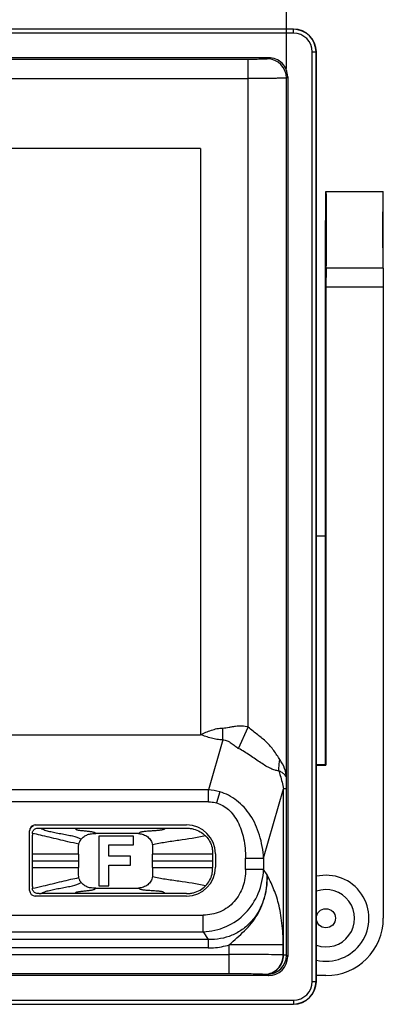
# Model space of a CAD drawing. Header units: millimetres. Extents: x 0 to 594, y 0 to 420.
# Tile 22 of 44: x 263 to 282, y 200 to 251. Entities that reach past the tile are written whole.
import ezdxf

# ---------------------------------------------------------------- set-up
doc = ezdxf.new("R2010")
doc.units = ezdxf.units.MM
doc.header["$LTSCALE"] = 32.67
doc.layers.get('0').update_dxf_attribs({"linetype": 'CONTINUOUS'})
doc.layers.add('ASSI', color=7, linetype='CONTINUOUS')
doc.layers.add('SUPERFICI', color=7, linetype='CONTINUOUS')
doc.styles.add('TEXTSTYLE_5', font='trium.ttf')
doc.dimstyles.new('DIMSTYLE_1', dxfattribs={"dimtxt": 6, "dimasz": 3.5, "dimexe": 1, "dimexo": 0.5, "dimgap": 1.5, "dimtad": 1, "dimdec": 0, "dimdsep": 46, "dimtxsty": 'TEXTSTYLE_5', "dimblk": '_FILLED', "dimblk1": '_FILLED', "dimblk2": '_FILLED', "dimcen": 0.09, "dimadec": 4, "dimazin": 2, "dimtp": 0.15, "dimtm": 0.15, "dimtfac": 1, "dimtdec": 0, "dimtofl": 0, "dimtmove": 0, "dimatfit": 3, "dimldrblk": '_FILLED', "dimfxl": 1, "dimtolj": 1, "dimarcsym": 0})

# ---------------------------------------------------------------- blocks, each defined once
blk = doc.blocks.new('_FILLED')
at = {"color": 0, "linetype": 'BYBLOCK'}
blk.add_solid([(0, 0), (-1, 0.143), (-1, -0.143)], dxfattribs=at)
blk = doc.blocks.new('*D0')
at = {"color": 2, "linetype": 'CONTINUOUS'}
for p, q in [((228.981, 248.856), (228.981, 271.295)), ((276.857, 248.856), (276.857, 271.295)), ((228.981, 270.295), (252.919, 270.295)), ((276.857, 270.295), (252.919, 270.295))]:
    blk.add_line(p, q, dxfattribs=at)
at = {"color": 2, "linetype": 'CONTINUOUS', "xscale": 3.5, "yscale": 3.5, "zscale": 3.5}
for p, rotation in [((228.981, 270.295), 180.0000000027), ((276.857, 270.295), 2.7e-09)]:
    blk.add_blockref('_FILLED', p, dxfattribs=dict(at, rotation=rotation))
at = {"color": 2, "linetype": 'CONTINUOUS', "insert": (252.919, 277.795), "char_height": 6, "width": 9.2, "attachment_point": 2, "line_spacing_factor": 0.9, "style": 'TEXTSTYLE_5'}
blk.add_mtext('48', dxfattribs=at)

msp = doc.modelspace()

# ---------------------------------------------------------------- linework, layer by layer
at = {"color": 7, "linetype": 'CONTINUOUS'}
for p, q in [((277.21905, 250.91713), (228.61905, 250.91713)), ((275.91939, 249.41713), (258.95397, 249.41713)), ((278.41905, 201.11713), (278.41905, 249.71713)), ((276.91905, 248.41747), (276.91905, 202.41678)), ((272.36664, 244.66472), (233.47146, 244.66472)), ((272.36664, 244.66472), (272.36664, 214.01713)), ((278.89287, 239.41713), (278.91905, 242.41713)), ((278.91905, 242.41713), (281.91905, 242.41713)), ((281.91905, 238.41713), (281.91905, 242.41713)), ((278.89287, 212.44331), (278.89287, 239.41713)), ((278.92778, 238.41713), (278.91905, 237.41713)), ((281.9016, 238.41713), (278.93651, 238.41713)), ((281.91033, 238.41713), (281.91905, 237.41713)), ((281.91905, 237.41713), (278.91905, 237.41713)), ((278.91905, 237.41713), (278.91905, 212.41713)), ((281.91905, 237.41713), (281.91905, 204.41713)), ((278.41905, 224.41713), (278.89287, 224.41713)), ((233.47146, 214.01713), (272.36664, 214.01713)), ((278.89287, 212.44331), (278.41905, 212.44331)), ((278.41905, 212.41713), (278.91905, 212.41713)), ((278.91905, 212.41713), (278.89287, 212.44331)), ((263.72363, 209.29574), (271.63164, 209.29574)), ((263.93293, 209.12826), (264.02146, 209.12833)), ((264.02168, 209.12745), (271.6324, 209.12839)), ((263.42363, 205.87573), (263.42363, 208.99574)), ((263.57402, 206.07023), (263.57385, 208.76645)), ((268.86604, 208.71668), (267.03916, 208.71668)), ((267.03916, 208.71668), (267.03916, 206.11693)), ((268.86604, 208.25109), (268.86604, 208.71668)), ((267.56896, 208.25109), (268.86604, 208.25109)), ((267.56896, 207.66131), (267.56896, 208.25109)), ((268.70388, 207.66131), (267.56896, 207.66131)), ((268.70388, 207.19575), (268.70388, 207.66131)), ((272.99047, 207.7684), (272.99048, 207.0684)), ((273.14034, 207.78704), (273.14034, 207.08443)), ((267.57095, 207.19575), (268.70388, 207.19575)), ((267.57095, 206.11693), (267.57095, 207.19575)), ((267.03916, 206.11693), (267.57095, 206.11693)), ((271.63164, 205.57573), (263.72363, 205.57573)), ((263.93294, 205.70842), (264.02166, 205.70836)), ((271.63226, 205.70829), (264.02166, 205.70924)), ((275.91939, 201.41713), (259.13161, 201.41713)), ((278.91905, 201.41713), (278.41905, 201.41713)), ((228.61905, 199.91713), (277.21905, 199.91713))]:
    msp.add_line(p, q, dxfattribs=at)
at = {"color": 9, "linetype": 'CONTINUOUS'}
for p, q in [((277.21905, 250.9031), (228.61905, 250.9031)), ((277.21905, 250.70313), (277.21905, 250.91713)), ((277.21905, 250.70313), (228.61905, 250.70313)), ((274.85814, 214.40705), (274.85819, 249.33003)), ((275.91939, 249.41713), (275.85779, 249.35553)), ((278.20506, 201.11713), (278.20506, 249.71713)), ((278.20506, 249.71713), (278.41905, 249.71713)), ((278.40503, 201.11713), (278.40503, 249.71713)), ((276.85745, 248.35587), (276.91905, 248.41747)), ((276.85745, 211.7716), (276.85745, 248.35587)), ((273.52568, 213.74459), (273.52568, 214.36442)), ((274.3513, 213.29968), (274.85814, 214.40705)), ((273.52568, 213.74459), (272.77245, 211.12455)), ((272.77245, 211.12455), (233.06565, 211.12455)), ((272.77245, 210.50472), (272.77245, 211.12455)), ((275.65854, 207.5539), (276.70421, 211.19121)), ((276.85413, 211.19121), (276.70421, 211.19121)), ((276.70421, 202.4943), (276.70421, 211.19121)), ((276.85413, 202.48171), (276.85413, 211.19121)), ((273.36786, 211.02623), (273.2008, 210.44513)), ((272.77245, 210.50472), (233.06565, 210.50472)), ((265.98838, 207.76829), (263.57387, 207.76824)), ((265.98838, 207.7683), (265.98839, 207.06829)), ((272.99047, 207.7684), (269.8516, 207.76837)), ((269.85161, 207.06837), (269.8516, 207.76837)), ((274.71884, 207.5539), (275.65854, 207.5539)), ((274.71884, 206.96535), (274.71884, 207.5539)), ((275.65854, 207.5539), (275.65854, 206.96535)), ((263.57393, 207.41824), (265.98838, 207.41829)), ((263.57393, 207.06824), (265.98839, 207.06829)), ((269.8516, 207.41836), (272.99047, 207.41842)), ((269.85162, 207.06837), (272.99047, 207.0684)), ((275.65854, 206.96535), (274.71884, 206.96535)), ((275.84526, 206.6798), (275.65854, 206.96535)), ((233.33718, 204.58011), (272.50093, 204.58011)), ((272.50093, 203.70633), (272.50093, 204.58011)), ((233.33718, 203.70633), (272.50093, 203.70633)), ((272.50093, 203.70633), (272.76645, 203.3003)), ((272.76645, 203.3003), (233.07166, 203.3003)), ((272.76645, 203.3003), (272.76645, 202.8634)), ((273.86438, 201.53041), (273.8644, 203.03056)), ((276.68346, 203.03054), (273.8644, 203.03056)), ((276.68346, 202.49486), (276.68346, 203.03054)), ((231.97372, 202.53007), (273.8644, 202.53007)), ((272.76645, 202.8634), (233.07166, 202.86341)), ((276.68346, 202.49486), (276.70421, 202.4943)), ((276.91905, 202.41678), (276.85413, 202.48171)), ((255.67882, 201.53041), (273.86445, 201.53041)), ((275.74379, 201.49595), (275.76452, 201.49446)), ((275.85447, 201.48205), (275.91939, 201.41713)), ((278.20506, 201.11713), (278.41905, 201.11713)), ((228.61905, 200.13112), (277.21905, 200.13112)), ((228.61905, 199.93115), (277.21905, 199.93115)), ((277.21905, 200.13112), (277.21905, 199.91713))]:
    msp.add_line(p, q, dxfattribs=at)
at = {"color": 7, "linetype": 'CONTINUOUS'}
msp.add_circle((278.91905, 204.41713), 0.5, dxfattribs=at)
for centre, radius, start, end in [((277.21905, 249.71713), 1.2, 0, 90), ((275.91952, 248.41759), 0.99953, 359.992835, 90.007165), ((263.72363, 208.99574), 0.3, 90, 180), ((271.63164, 207.78704), 1.5087, 0, 90), ((271.63164, 207.08443), 1.5087, 270, 360), ((263.72363, 205.87573), 0.3, 180, 270), ((278.91905, 204.41713), 1.5, 250.514818, 109.485182), ((278.91905, 204.41713), 3, 270, 360), ((277.21905, 201.11713), 1.2, 270, 360)]:
    msp.add_arc(centre, radius, start, end, dxfattribs=at)
at = {"color": 9, "linetype": 'CONTINUOUS'}
for centre, radius, start, end in [((277.21905, 249.71713), 1.18598, 0, 90), ((277.21905, 249.71713), 0.98601, 0, 90), ((275.85697, 248.35505), 1.00048, 0.047137, 89.952863), ((272.64832, 208.52078), 2.60673, 73.976368, 87.27051), ((275.85366, 202.48252), 1.00047, 270.046476, 359.953524), ((277.21905, 201.11713), 1.18598, 270, 360), ((277.21905, 201.11713), 0.98601, 270, 360)]:
    msp.add_arc(centre, radius, start, end, dxfattribs=at)
at = {"color": 7, "linetype": 'CONTINUOUS'}
for centre, major_axis, ratio, start_param, end_param in [((278.93651, 240.41713), (0, 2), 0.00872687, -3.14159265, 0), ((281.9016, 240.41713), (0, 2), 0.00872687, 0, 3.14159265), ((275.91871, 202.41747), (0.70759, -0.70759), 0.999315, -0.78505555, 0.78505555)]:
    msp.add_ellipse(centre, major_axis=major_axis, ratio=ratio, start_param=start_param, end_param=end_param, dxfattribs=at)
at = {"color": 9, "linetype": 'CONTINUOUS'}
for points, knots in [([(275.85779, 249.35553), (275.85582, 249.35385), (275.8473, 249.35255), (275.83135, 249.34986), (275.80575, 249.3478), (275.77165, 249.34543), (275.72884, 249.34326), (275.65607, 249.34024), (275.54742, 249.33703), (275.39888, 249.334), (275.23021, 249.33173), (275.04772, 249.33034), (274.92215, 249.33003), (274.85819, 249.33003)], [0, 0, 0, 0, 0.0077829, 0.02424712, 0.04969202, 0.08408305, 0.12702487, 0.17807997, 0.30250961, 0.45286968, 0.62351078, 0.80826303, 1, 1, 1, 1]), ([(276.85745, 248.35587), (276.85307, 248.35378), (276.83666, 248.35349), (276.80442, 248.35023), (276.75327, 248.34865), (276.68487, 248.34621), (276.59931, 248.34416), (276.45374, 248.34118), (276.23645, 248.33802), (275.93937, 248.33493), (275.60207, 248.33255), (275.23715, 248.33095), (274.98605, 248.33047), (274.85814, 248.33037)], [0, 0, 0, 0, 0.00728051, 0.02373955, 0.04928013, 0.08366022, 0.12656844, 0.17761164, 0.30211314, 0.45255202, 0.62331476, 0.80811406, 1, 1, 1, 1]), ([(272.36664, 214.01713), (272.45857, 214.06027), (272.64451, 214.1421), (272.92772, 214.25478), (273.22088, 214.34035), (273.42416, 214.36365), (273.52568, 214.36442)], [0, 0, 0, 0, 0.25002054, 0.50005961, 0.75006399, 1, 1, 1, 1]), ([(273.52568, 214.36442), (273.58188, 214.36814), (273.69417, 214.37736), (273.86137, 214.40244), (274.02653, 214.438), (274.1927, 214.46878), (274.36101, 214.48736), (274.58606, 214.48906), (274.75557, 214.45284), (274.85814, 214.40705)], [0, 0, 0, 0, 0.12510512, 0.2501094, 0.37515838, 0.50027236, 0.62535355, 0.75053668, 1, 1, 1, 1]), ([(276.50872, 212.714), (276.45567, 212.78847), (276.3575, 212.95127), (276.19758, 213.19062), (276.01461, 213.4212), (275.81159, 213.63337), (275.58882, 213.82638), (275.35129, 214.00947), (275.10237, 214.19689), (274.93896, 214.3332), (274.8582, 214.40713)], [0, 0, 0, 0, 0.11504176, 0.23897077, 0.36203654, 0.48491226, 0.60790502, 0.73253994, 0.86223183, 1, 1, 1, 1]), ([(273.52568, 213.74459), (273.42439, 213.74527), (273.22284, 213.76336), (272.92948, 213.83032), (272.64545, 213.91889), (272.45891, 213.9832), (272.36664, 214.01713)], [0, 0, 0, 0, 0.25403781, 0.50516601, 0.75343739, 1, 1, 1, 1]), ([(273.52568, 213.74455), (273.5659, 213.74646), (273.64674, 213.73976), (273.80117, 213.69015), (273.97392, 213.58169), (274.15617, 213.4293), (274.28348, 213.33507), (274.35126, 213.29961)], [0, 0, 0, 0, 0.12647528, 0.25166239, 0.50633869, 0.75976719, 1, 1, 1, 1]), ([(276.45754, 212.13104), (276.3905, 212.12977), (276.24259, 212.15659), (276.01871, 212.24854), (275.77275, 212.38119), (275.50959, 212.546), (275.23508, 212.73381), (274.95258, 212.93287), (274.65724, 213.12334), (274.45396, 213.24202), (274.3513, 213.29968)], [0, 0, 0, 0, 0.08283893, 0.18251533, 0.29843163, 0.42761353, 0.56599135, 0.70928491, 0.85453157, 1, 1, 1, 1]), ([(276.45754, 212.13104), (276.4581, 212.17929), (276.46417, 212.37438), (276.4851, 212.56897), (276.5087, 212.71397)], [0, 0, 0, 0, 0.2472573, 1, 1, 1, 1]), ([(276.85745, 211.7716), (276.85242, 211.93302), (276.78079, 212.2714), (276.61133, 212.56954), (276.5087, 212.71397)], [0, 0, 0, 0, 0.47686127, 1, 1, 1, 1]), ([(276.45754, 212.13104), (276.48347, 212.04648), (276.57558, 211.73592), (276.65649, 211.42182), (276.70421, 211.19121)], [0, 0, 0, 0, 0.27303734, 1, 1, 1, 1]), ([(276.85745, 211.7716), (276.85427, 211.80108), (276.82452, 211.8666), (276.74051, 211.95389), (276.61505, 212.04528), (276.51425, 212.10166), (276.45754, 212.13104)], [0, 0, 0, 0, 0.16090635, 0.37429683, 0.65342976, 1, 1, 1, 1]), ([(276.85413, 211.19121), (276.85413, 211.2311), (276.85452, 211.42456), (276.85602, 211.61803), (276.85745, 211.7716)], [0, 0, 0, 0, 0.20617919, 1, 1, 1, 1]), ([(275.65858, 207.55392), (275.63482, 207.96498), (275.50042, 208.75469), (275.02818, 209.8097), (274.4156, 210.49173), (273.83678, 210.85794), (273.52602, 210.98082), (273.36788, 211.02628)], [0, 0, 0, 0, 0.27936861, 0.53754829, 0.77490917, 0.8883514, 1, 1, 1, 1]), ([(272.77245, 210.50472), (272.809, 210.50472), (272.95337, 210.49988), (273.09712, 210.47494), (273.2008, 210.44513)], [0, 0, 0, 0, 0.25305108, 1, 1, 1, 1]), ([(273.2008, 210.44513), (273.31401, 210.41258), (273.53708, 210.31865), (273.83786, 210.1013), (274.10118, 209.81194), (274.40681, 209.32226), (274.65848, 208.55862), (274.71884, 207.90149), (274.71884, 207.5539)], [0, 0, 0, 0, 0.10140163, 0.20614929, 0.31706778, 0.43604331, 0.70078802, 1, 1, 1, 1]), ([(264.02146, 209.12835), (264.05401, 209.10816), (264.12037, 209.07194), (264.266, 209.01306), (264.47349, 208.95591), (264.75278, 208.89814), (265.06015, 208.84178), (265.37085, 208.78482), (265.73003, 208.7104), (265.98405, 208.63447), (266.12053, 208.55071)], [0, 0, 0, 0, 0.05255662, 0.10346165, 0.21525437, 0.34723246, 0.49483626, 0.64418214, 0.78025721, 1, 1, 1, 1]), ([(265.79369, 209.12794), (265.79962, 209.11282), (265.81552, 209.08544), (265.85611, 209.05969), (265.90489, 209.04333), (265.96577, 209.0306), (266.03964, 209.01906), (266.12606, 209.00806), (266.22256, 208.99726), (266.32533, 208.98641), (266.42942, 208.97542), (266.52958, 208.9642), (266.62119, 208.95257), (266.70076, 208.94024), (266.76684, 208.9266), (266.81952, 208.90951), (266.86234, 208.88379), (266.87938, 208.85648), (266.88539, 208.84168)], [0, 0, 0, 0, 0.04177518, 0.07826673, 0.1209899, 0.17373905, 0.23806778, 0.31331945, 0.39780418, 0.48784539, 0.57916192, 0.66704765, 0.74711869, 0.81669615, 0.87416012, 0.9204632, 0.95889093, 1, 1, 1, 1]), ([(270.51788, 209.12783), (270.50634, 209.1103), (270.47904, 209.0796), (270.42325, 209.05123), (270.35862, 209.03332), (270.28048, 209.02044), (270.18763, 209.00975), (270.03814, 208.99682), (269.83515, 208.98376), (269.63018, 208.97061), (269.47462, 208.95742), (269.37572, 208.94638), (269.29214, 208.93307), (269.22361, 208.91501), (269.16612, 208.88745), (269.13822, 208.85749), (269.12701, 208.84065)], [0, 0, 0, 0, 0.04327127, 0.08250227, 0.12733204, 0.18120262, 0.24564079, 0.32003524, 0.49055501, 0.66505479, 0.74354975, 0.81243436, 0.87024107, 0.91789466, 0.95827297, 1, 1, 1, 1]), ([(265.99967, 208.29377), (265.80819, 208.33083), (265.45683, 208.40942), (264.94137, 208.53385), (264.4634, 208.65054), (264.00645, 208.75942), (263.71374, 208.82256), (263.5737, 208.84962)], [0, 0, 0, 0, 0.23507275, 0.43382456, 0.63915485, 0.82808796, 1, 1, 1, 1]), ([(272.62573, 208.72622), (272.16461, 208.62145), (271.4577, 208.52035), (270.52786, 208.38765), (270.06828, 208.30396), (269.8471, 208.25377)], [0, 0, 0, 0, 0.50327251, 0.7586174, 1, 1, 1, 1]), ([(269.84746, 208.25382), (269.85286, 208.21375), (269.85129, 208.13243), (269.85223, 208.01123), (269.85194, 207.88977), (269.85202, 207.80884), (269.85203, 207.76837)], [0, 0, 0, 0, 0.24984201, 0.49987768, 0.74994407, 1, 1, 1, 1]), ([(269.85162, 207.06837), (269.85162, 207.0279), (269.85154, 206.94696), (269.85184, 206.82551), (269.85092, 206.7043), (269.85251, 206.62299), (269.84712, 206.58291)], [0, 0, 0, 0, 0.25005796, 0.50012356, 0.75016581, 1, 1, 1, 1]), ([(263.57372, 205.98707), (263.7629, 206.02363), (264.10992, 206.10113), (264.6215, 206.22466), (265.10036, 206.34156), (265.56167, 206.45147), (265.85826, 206.51554), (265.99969, 206.54292)], [0, 0, 0, 0, 0.23224585, 0.42842669, 0.63435078, 0.8263643, 1, 1, 1, 1]), ([(272.62573, 206.11047), (272.16461, 206.21524), (271.45771, 206.31634), (270.52787, 206.44904), (270.06829, 206.53272), (269.84712, 206.58291)], [0, 0, 0, 0, 0.50327246, 0.75861756, 1, 1, 1, 1]), ([(274.71884, 206.96535), (274.71537, 206.81379), (274.69526, 206.51039), (274.58757, 206.06598), (274.39799, 205.6499), (274.13185, 205.2775), (273.79199, 204.97028), (273.39375, 204.74406), (272.95633, 204.6083), (272.65243, 204.58147), (272.50093, 204.58011)], [0, 0, 0, 0, 0.12507281, 0.2500196, 0.37508405, 0.50006593, 0.62505534, 0.75003358, 0.8750022, 1, 1, 1, 1]), ([(272.50093, 203.70633), (272.91199, 203.72328), (273.73308, 203.90918), (274.76694, 204.63278), (275.46148, 205.70104), (275.64038, 206.54066), (275.65854, 206.96535)], [0, 0, 0, 0, 0.24833324, 0.49421094, 0.7434175, 1, 1, 1, 1]), ([(275.84528, 206.6798), (275.85412, 206.2238), (275.76074, 205.53945), (275.39456, 204.73284), (275.02097, 204.21909), (274.55346, 203.8058), (274.00839, 203.50507), (273.40321, 203.32848), (272.97997, 203.29605), (272.76645, 203.30028)], [0, 0, 0, 0, 0.26637703, 0.39247833, 0.51466165, 0.63451649, 0.75403446, 0.87526728, 1, 1, 1, 1]), ([(273.8644, 203.03054), (273.99852, 203.15114), (274.26691, 203.39107), (274.66775, 203.75315), (275.03521, 204.15038), (275.34545, 204.59567), (275.58354, 205.08409), (275.8026, 205.7732), (275.85423, 206.31971), (275.84526, 206.6798)], [0, 0, 0, 0, 0.12513803, 0.24978707, 0.3746373, 0.4996993, 0.62487726, 0.75009766, 1, 1, 1, 1]), ([(276.68346, 203.03054), (276.68346, 203.40917), (276.65428, 203.96779), (276.55207, 204.68504), (276.44928, 205.1725), (276.32182, 205.60989), (276.17249, 205.99807), (276.01138, 206.34821), (275.90042, 206.57093), (275.84526, 206.6798)], [0, 0, 0, 0, 0.30009884, 0.4421171, 0.57394644, 0.69461157, 0.80279601, 0.90326561, 1, 1, 1, 1]), ([(264.02212, 205.70875), (264.0861, 205.74835), (264.22978, 205.81422), (264.4741, 205.88074), (264.75337, 205.93872), (265.06066, 205.99498), (265.37123, 206.05194), (265.73023, 206.12634), (265.98412, 206.20225), (266.12053, 206.28598)], [0, 0, 0, 0, 0.1033028, 0.21515261, 0.34718827, 0.49482489, 0.64417744, 0.78024771, 1, 1, 1, 1]), ([(265.79372, 205.70881), (265.79964, 205.72392), (265.81556, 205.75129), (265.85616, 205.77702), (265.90494, 205.79337), (265.96583, 205.80609), (266.03971, 205.81764), (266.12613, 205.82863), (266.22262, 205.83944), (266.32539, 205.85028), (266.42947, 205.86127), (266.52963, 205.87249), (266.62123, 205.88412), (266.70078, 205.89646), (266.76686, 205.91009), (266.81953, 205.92719), (266.86235, 205.9529), (266.87938, 205.98021), (266.88539, 205.99501)], [0, 0, 0, 0, 0.04175654, 0.07825055, 0.12098141, 0.1737401, 0.2380775, 0.31333643, 0.3978257, 0.48786786, 0.57918357, 0.6670649, 0.74713136, 0.81670363, 0.87416325, 0.92046371, 0.95888894, 1, 1, 1, 1]), ([(270.51815, 205.70845), (270.50661, 205.72604), (270.47937, 205.75686), (270.42358, 205.78534), (270.35899, 205.80329), (270.28089, 205.81619), (270.18807, 205.82689), (270.03859, 205.83984), (269.83554, 205.8529), (269.63049, 205.86606), (269.47484, 205.87925), (269.37587, 205.89029), (269.29223, 205.9036), (269.22366, 205.92166), (269.16614, 205.94923), (269.13823, 205.97919), (269.12701, 205.99605)], [0, 0, 0, 0, 0.04335787, 0.08257742, 0.12736765, 0.18119069, 0.24558433, 0.319944, 0.49043831, 0.66496719, 0.74348657, 0.81239509, 0.87022116, 0.91788718, 0.95827102, 1, 1, 1, 1]), ([(272.76645, 202.86336), (272.86071, 202.86336), (273.23157, 202.87705), (273.60062, 202.94682), (273.8644, 203.03058)], [0, 0, 0, 0, 0.25407435, 1, 1, 1, 1]), ([(276.68346, 202.49562), (276.53722, 202.50263), (276.17107, 202.51204), (275.53206, 202.52223), (274.73868, 202.52857), (274.16509, 202.53007), (273.86438, 202.53007)], [0, 0, 0, 0, 0.15579042, 0.38967587, 0.68003375, 1, 1, 1, 1]), ([(275.74377, 201.49595), (275.86101, 201.49707), (276.10959, 201.54996), (276.42698, 201.77606), (276.63461, 202.11287), (276.68239, 202.37127), (276.68346, 202.49542)], [0, 0, 0, 0, 0.23302265, 0.48998996, 0.75325721, 1, 1, 1, 1]), ([(275.76452, 201.49446), (275.8818, 201.49558), (276.13044, 201.5485), (276.44789, 201.77471), (276.65548, 202.11166), (276.70319, 202.37013), (276.70422, 202.4943)], [0, 0, 0, 0, 0.233031, 0.49000943, 0.75327747, 1, 1, 1, 1]), ([(276.85413, 202.4818), (276.85018, 202.48417), (276.83503, 202.48532), (276.806, 202.48905), (276.76018, 202.49148), (276.72464, 202.49333), (276.70421, 202.49421)], [0, 0, 0, 0, 0.09173687, 0.28952913, 0.59273891, 1, 1, 1, 1]), ([(273.86445, 201.53041), (274.06493, 201.53041), (274.44735, 201.52891), (274.97631, 201.52256), (275.40234, 201.51238), (275.64647, 201.50296), (275.74389, 201.49595)], [0, 0, 0, 0, 0.31992451, 0.61025333, 0.84414149, 1, 1, 1, 1]), ([(275.76452, 201.49446), (275.77678, 201.49358), (275.79808, 201.4918), (275.82573, 201.48912), (275.84298, 201.48584), (275.85242, 201.4841), (275.85446, 201.48205)], [0, 0, 0, 0, 0.40480909, 0.70676552, 0.90486681, 1, 1, 1, 1])]:
    msp.add_open_spline(points, degree=3, knots=knots, dxfattribs=at)
at = {"color": 7, "linetype": 'CONTINUOUS'}
for points, knots in [([(263.44671, 209.10409), (263.46907, 209.13902), (263.52325, 209.20327), (263.59211, 209.25134), (263.62884, 209.27063)], [0, 0, 0, 0, 0.49996741, 1, 1, 1, 1]), ([(263.57371, 208.84962), (263.57342, 208.87734), (263.58431, 208.96081), (263.6701, 209.0824), (263.81443, 209.13297), (263.90339, 209.12821), (263.93293, 209.12826)], [0, 0, 0, 0, 0.16666841, 0.50001032, 0.83335223, 1, 1, 1, 1]), ([(271.63184, 209.12839), (271.66275, 209.12841), (271.72459, 209.12679), (271.84776, 209.11536), (272.06045, 209.07474), (272.3472, 208.95874), (272.54117, 208.81104), (272.62573, 208.72622)], [0, 0, 0, 0, 0.08326752, 0.16660683, 0.33328547, 0.66664275, 1, 1, 1, 1]), ([(265.99967, 208.29377), (266.0091, 208.34022), (266.03971, 208.4316), (266.09085, 208.5131), (266.12053, 208.55071)], [0, 0, 0, 0, 0.49724948, 1, 1, 1, 1]), ([(266.12052, 208.55073), (266.16353, 208.60524), (266.26817, 208.70204), (266.45872, 208.79848), (266.6698, 208.84662), (266.81358, 208.84147), (266.88539, 208.84168)], [0, 0, 0, 0, 0.2451209, 0.49444493, 0.74653092, 1, 1, 1, 1]), ([(269.12701, 208.84065), (269.10403, 208.84192), (269.05796, 208.84184), (268.96591, 208.84188), (268.85082, 208.84182), (268.71273, 208.84187), (268.52856, 208.84184), (268.29866, 208.84186), (268.02085, 208.84185), (267.73984, 208.84186), (267.36062, 208.84179), (267.07535, 208.84221), (266.88539, 208.84167)], [0, 0, 0, 0, 0.03079917, 0.06160371, 0.12321984, 0.18481269, 0.24641493, 0.36969828, 0.49248598, 0.6182187, 0.74577173, 1, 1, 1, 1]), ([(269.12701, 208.84064), (269.21253, 208.83591), (269.38226, 208.80264), (269.60836, 208.68053), (269.77949, 208.49335), (269.83629, 208.33402), (269.8471, 208.25377)], [0, 0, 0, 0, 0.25656461, 0.50973083, 0.7574721, 1, 1, 1, 1]), ([(272.62573, 208.72622), (272.71029, 208.6414), (272.85455, 208.44982), (272.95805, 208.17354), (272.9927, 207.94277), (272.9899, 207.82643), (272.99047, 207.7684)], [0, 0, 0, 0, 0.33335201, 0.6667046, 0.83338089, 1, 1, 1, 1]), ([(265.98791, 207.7683), (265.98796, 207.81215), (265.98753, 207.89985), (265.98848, 208.00947), (265.98843, 208.09719), (265.98744, 208.16294), (265.98841, 208.22881), (265.99486, 208.27235), (265.99923, 208.29386)], [0, 0, 0, 0, 0.24998884, 0.49991481, 0.62491675, 0.74996242, 0.87487169, 1, 1, 1, 1]), ([(265.99969, 206.54292), (265.99489, 206.58648), (265.98755, 206.67389), (265.98678, 206.80541), (265.9886, 206.93683), (265.98822, 207.02448), (265.98839, 207.06829)], [0, 0, 0, 0, 0.25002899, 0.49999046, 0.75001497, 1, 1, 1, 1]), ([(272.62573, 206.11047), (272.71028, 206.19529), (272.85455, 206.38687), (272.95805, 206.66314), (272.99271, 206.89396), (272.9899, 207.01033), (272.99047, 207.0684)], [0, 0, 0, 0, 0.33331611, 0.66663043, 0.83328759, 1, 1, 1, 1]), ([(266.12053, 206.28597), (266.09086, 206.32359), (266.03971, 206.40509), (266.0091, 206.49647), (265.99967, 206.54292)], [0, 0, 0, 0, 0.50275082, 1, 1, 1, 1]), ([(269.8471, 206.58291), (269.83629, 206.50267), (269.77949, 206.34334), (269.60836, 206.15616), (269.38226, 206.03405), (269.21253, 206.00078), (269.12701, 205.99605)], [0, 0, 0, 0, 0.24252787, 0.49026921, 0.74343542, 1, 1, 1, 1]), ([(263.93294, 205.70842), (263.9034, 205.70847), (263.81444, 205.70372), (263.6701, 205.75429), (263.58431, 205.87588), (263.57342, 205.95935), (263.57371, 205.98707)], [0, 0, 0, 0, 0.16666175, 0.4999957, 0.83332966, 1, 1, 1, 1]), ([(266.88539, 205.99501), (266.81358, 205.99522), (266.6698, 205.99007), (266.45872, 206.03821), (266.26818, 206.13465), (266.16354, 206.23144), (266.12053, 206.28596)], [0, 0, 0, 0, 0.25346939, 0.50555517, 0.75487902, 1, 1, 1, 1]), ([(266.88539, 205.99501), (267.07535, 205.99447), (267.36062, 205.9949), (267.73984, 205.99482), (268.02085, 205.99484), (268.29866, 205.99483), (268.52856, 205.99485), (268.71273, 205.99482), (268.85082, 205.99487), (268.96591, 205.99481), (269.05796, 205.99485), (269.10403, 205.99477), (269.12701, 205.99604)], [0, 0, 0, 0, 0.25422827, 0.3817813, 0.50751402, 0.63030172, 0.75358507, 0.81518731, 0.87678016, 0.93839629, 0.96920083, 1, 1, 1, 1]), ([(271.63179, 205.70829), (271.66271, 205.70827), (271.72457, 205.70989), (271.84776, 205.72133), (272.06045, 205.76195), (272.3472, 205.87795), (272.54117, 206.02565), (272.62573, 206.11047)], [0, 0, 0, 0, 0.08331137, 0.16664687, 0.33331785, 0.66665982, 1, 1, 1, 1])]:
    msp.add_open_spline(points, degree=3, knots=knots, dxfattribs=at)
for points in [[(263.57371, 208.84962), (263.574, 208.8219), (263.57384, 208.79418), (263.57385, 208.76645)], [(263.57385, 206.07023), (263.57384, 206.04251), (263.574, 206.01479), (263.57371, 205.98707)]]:
    msp.add_open_spline(points, degree=3, dxfattribs=at)
at = {"layer": 'ASSI', "color": 7, "linetype": 'CONTINUOUS'}
msp.add_line((278.93651, 242.41713), (281.9016, 242.41713), dxfattribs=at)
msp.add_arc((278.91905, 204.41713), 2.25, 257.150877, 102.849123, dxfattribs=at)
at = {"layer": 'SUPERFICI', "color": 9, "linetype": 'CONTINUOUS'}
for p, q in [((274.85819, 249.33003), (258.49394, 249.33003)), ((230.97997, 248.33037), (274.85814, 248.33037))]:
    msp.add_line(p, q, dxfattribs=at)

# ---------------------------------------------------------------- dimensions: what is measured, and where the dimension line sits
at = {"color": 2, "linetype": 'CONTINUOUS'}
dim = msp.add_linear_dim(base=(276.85745, 270.29501), p1=(228.98065, 248.35586), p2=(276.85745, 248.35587), dimstyle='DIMSTYLE_1', dxfattribs=at)
dim.commit()
dim.dimension.update_dxf_attribs({"geometry": '*D0', "text_midpoint": (252.90193, 270.29501), "dimtype": 160})

doc.saveas('drawing.dxf')
